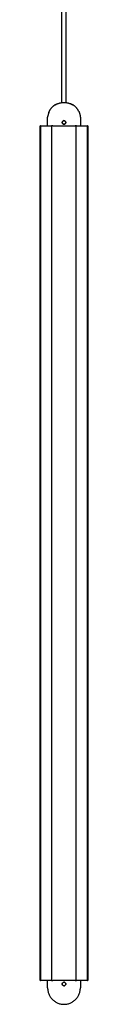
# Model space of a CAD drawing. Header units: millimetres. Extents: x -6420 to -5739, y 229 to 4320.
# Tile 1 of 9: x -6410 to -6376, y 229 to 920. Entities that reach past the tile are written whole.
import ezdxf

# ---------------------------------------------------------------- set-up
doc = ezdxf.new("R2010")
doc.units = ezdxf.units.MM
doc.layers.add('Make2D$Visible$Curvas', color=7, linetype='Continuous')

msp = doc.modelspace()

# ---------------------------------------------------------------- linework, layer by layer
at = {"layer": 'Make2D$Visible$Curvas', "color": 7, "lineweight": -3}
for points, degree in [([(-6394.15, 861.94), (-6394.15, 965.47)], 1), ([(-6391.35, 965.46), (-6391.35, 861.95)], 1), ([(-6386.33, 860.28), (-6386.3, 860.27), (-6386.28, 860.27), (-6386.28, 860.27)], 3), ([(-6386.28, 860.27), (-6386.28, 860.27), (-6386.28, 860.27), (-6386.28, 860.27)], 3), ([(-6404.22, 845.51), (-6404.22, 850.76)], 1), ([(-6381.22, 850.76), (-6381.22, 845.51)], 1), ([(-6409.54, 245.51), (-6409.54, 845.51)], 1), ([(-6409.29, 845.51), (-6409.29, 245.51)], 1), ([(-6409.29, 845.51), (-6408.88, 845.51)], 1), ([(-6401.38, 845.51), (-6401.38, 245.51)], 1), ([(-6400.63, 845.51), (-6400.22, 845.51)], 1), ([(-6392.72, 849.26), (-6392.88, 849.26), (-6393.05, 849.22), (-6393.2, 849.16)], 3), ([(-6393.2, 846.85), (-6393.19, 846.85), (-6393.19, 846.85), (-6393.19, 846.85)], 3), ([(-6392.72, 849.26), (-6392.88, 849.26), (-6393.04, 849.22), (-6393.19, 849.16)], 3), ([(-6393.19, 846.85), (-6393.07, 846.8), (-6392.93, 846.77), (-6392.8, 846.76)], 3), ([(-6392.8, 846.76), (-6392.77, 846.76), (-6392.74, 846.76), (-6392.72, 846.76)], 3), ([(-6392.24, 849.16), (-6392.39, 849.22), (-6392.55, 849.26), (-6392.72, 849.26)], 3), ([(-6392.72, 846.76), (-6392.55, 846.76), (-6392.39, 846.79), (-6392.24, 846.85)], 3), ([(-6392.72, 846.76), (-6392.58, 846.76), (-6392.45, 846.78), (-6392.32, 846.82)], 3), ([(-6392.24, 846.85), (-6392.09, 846.91), (-6391.95, 847.01), (-6391.84, 847.12)], 3), ([(-6392.24, 846.85), (-6392.09, 846.91), (-6391.95, 847.01), (-6391.84, 847.12)], 3), ([(-6391.56, 848.48), (-6391.63, 848.64), (-6391.72, 848.77), (-6391.83, 848.89)], 3), ([(-6391.53, 847.62), (-6391.49, 847.74), (-6391.47, 847.87), (-6391.47, 848)], 3), ([(-6385.22, 845.51), (-6384.81, 845.51)], 1), ([(-6384.06, 245.51), (-6384.06, 845.51)], 1), ([(-6376.56, 845.51), (-6376.15, 845.51)], 1), ([(-6376.15, 245.51), (-6376.15, 845.51)], 1), ([(-6375.9, 845.51), (-6375.9, 245.51)], 1), ([(-6408.88, 245.51), (-6409.29, 245.51)], 1), ([(-6404.22, 240.41), (-6404.22, 245.51)], 1), ([(-6400.22, 245.51), (-6400.63, 245.51)], 1), ([(-6393.87, 243.63), (-6393.94, 243.48), (-6393.97, 243.32), (-6393.97, 243.15)], 3), ([(-6393.6, 244.04), (-6393.72, 243.92), (-6393.81, 243.78), (-6393.87, 243.63)], 3), ([(-6393.62, 242.29), (-6393.7, 242.38), (-6393.78, 242.48), (-6393.83, 242.59)], 3), ([(-6393.19, 244.31), (-6393.04, 244.37), (-6392.88, 244.41), (-6392.72, 244.41)], 3), ([(-6392.72, 241.91), (-6392.88, 241.91), (-6393.04, 241.94), (-6393.19, 242)], 3), ([(-6392.72, 241.91), (-6392.58, 241.91), (-6392.45, 241.93), (-6392.32, 241.97)], 3), ([(-6392.24, 242), (-6392.09, 242.06), (-6391.95, 242.16), (-6391.83, 242.27)], 3), ([(-6384.81, 245.51), (-6385.22, 245.51)], 1), ([(-6381.22, 245.51), (-6381.22, 240.41)], 1), ([(-6376.15, 245.51), (-6376.56, 245.51)], 1)]:
    msp.add_open_spline(points, degree=degree, dxfattribs=at)
for points, weights in [([(-6403.4, 855.01), (-6402.1, 858.29), (-6399.17, 860.28)], [1, 0.955771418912, 1]), ([(-6399.16, 860.27), (-6399.17, 860.28), (-6399.17, 860.28)], [1, 0.999792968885, 1]), ([(-6397.3, 861.06), (-6392.72, 863.1), (-6388.14, 861.06)], [1, 0.913792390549, 1]), ([(-6386.27, 860.28), (-6386.27, 860.28), (-6386.28, 860.27)], [1, 0.999792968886, 1]), ([(-6382.47, 855.98), (-6383.82, 858.62), (-6386.27, 860.28)], [0.941748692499, 0.939744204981, 1]), ([(-6404.22, 850.76), (-6404.22, 851.64), (-6404.08, 852.51)], [1, 0.997084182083, 1]), ([(-6404.22, 850.76), (-6404.22, 850.76), (-6404.22, 850.76)], [0.999999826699, 0.99999991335, 1]), ([(-6382.47, 855.98), (-6381.22, 853.52), (-6381.22, 850.76)], [0.941748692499, 0.943624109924, 1]), ([(-6381.22, 850.76), (-6381.22, 850.76), (-6381.22, 850.76)], [1, 0.999999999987, 0.999999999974]), ([(-6409.29, 845.51), (-6409.54, 845.51), (-6409.54, 845.51)], [1, 0.866025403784, 1]), ([(-6408.88, 845.51), (-6401.38, 845.51), (-6401.38, 845.51)], [1, 0.866025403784, 1]), ([(-6400.22, 845.51), (-6392.72, 845.51), (-6385.22, 845.51)], [1, 0.866025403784, 1]), ([(-6384.06, 845.51), (-6384.06, 845.51), (-6376.56, 845.51)], [1, 0.866025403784, 1]), ([(-6375.9, 845.51), (-6375.9, 845.51), (-6376.15, 845.51)], [1, 0.866025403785, 1]), ([(-6409.54, 245.51), (-6409.54, 245.51), (-6409.29, 245.51)], [1, 0.866025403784, 1]), ([(-6401.38, 245.51), (-6401.38, 245.51), (-6408.88, 245.51)], [1, 0.866025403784, 1]), ([(-6385.22, 245.51), (-6392.72, 245.51), (-6400.22, 245.51)], [1, 0.866025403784, 1]), ([(-6376.56, 245.51), (-6384.06, 245.51), (-6384.06, 245.51)], [1, 0.866025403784, 1]), ([(-6376.15, 245.51), (-6375.9, 245.51), (-6375.9, 245.51)], [1, 0.866025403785, 1]), ([(-6404.22, 240.41), (-6404.22, 240.41), (-6404.22, 240.41)], [1, 0.999999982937, 0.999999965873]), ([(-6404.22, 240.41), (-6404.22, 228.91), (-6392.72, 228.91)], [1, 0.707106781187, 1]), ([(-6392.72, 228.91), (-6381.22, 228.91), (-6381.22, 240.41)], [1, 0.707106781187, 1]), ([(-6381.22, 240.41), (-6381.22, 240.41), (-6381.22, 240.41)], [1, 0.999999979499, 0.999999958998])]:
    msp.add_rational_spline(points, weights, degree=2, dxfattribs=at)
for points, knots in [([(-6397.3, 861.06), (-6397.53, 860.96), (-6397.75, 860.86), (-6398.19, 860.67), (-6398.38, 860.58), (-6398.65, 860.47), (-6398.73, 860.43), (-6398.87, 860.37), (-6398.93, 860.35), (-6399.04, 860.31), (-6399.08, 860.29), (-6399.14, 860.27), (-6399.15, 860.27), (-6399.16, 860.27)], [0, 0, 0, 0, 0.751676, 0.751676, 1.503353, 1.503353, 1.879191, 1.879191, 2.255029, 2.255029, 2.630868, 2.630868, 3.006706, 3.006706, 3.006706, 3.006706]), ([(-6399.16, 860.27), (-6399.15, 860.27), (-6399.14, 860.27), (-6399.11, 860.28), (-6399.11, 860.28), (-6399.11, 860.28)], [0, 0, 0, 0, 0.3755699, 0.3755699, 0.3770862, 0.3770862, 0.3770862, 0.3770862]), ([(-6398.99, 860.33), (-6398.88, 860.37), (-6398.74, 860.43), (-6398.56, 860.5), (-6398.56, 860.5), (-6398.56, 860.5)], [0.752665, 0.752665, 0.752665, 0.752665, 1.5022795, 1.5022795, 1.5022826, 1.5022826, 1.5022826, 1.5022826]), ([(-6398.56, 860.5), (-6398.47, 860.54), (-6398.38, 860.58), (-6398.22, 860.66), (-6398.15, 860.69), (-6398.08, 860.72)], [1.5039057, 1.5039057, 1.5039057, 1.5039057, 1.8778493, 1.8778493, 2.127069, 2.127069, 2.127069, 2.127069]), ([(-6397.7, 860.88), (-6397.68, 860.89), (-6397.66, 860.9), (-6397.53, 860.96), (-6397.41, 861.01), (-6397.3, 861.06)], [2.5592076, 2.5592076, 2.5592076, 2.5592076, 2.6289891, 2.6289891, 3.0045589, 3.0045589, 3.0045589, 3.0045589]), ([(-6388.14, 861.06), (-6387.91, 860.96), (-6387.68, 860.86), (-6387.47, 860.76), (-6387.47, 860.76), (-6387.47, 860.76)], [0, 0, 0, 0, 0.7516764, 0.7516764, 0.7516804, 0.7516804, 0.7516804, 0.7516804]), ([(-6386.28, 860.27), (-6386.28, 860.27), (-6386.3, 860.27), (-6386.35, 860.29), (-6386.4, 860.31), (-6386.55, 860.37), (-6386.7, 860.43), (-6386.96, 860.54), (-6387.05, 860.58), (-6387.25, 860.67), (-6387.36, 860.72), (-6387.57, 860.81), (-6387.68, 860.86), (-6387.91, 860.96), (-6388.02, 861.01), (-6388.14, 861.06)], [-2.985595, -2.985595, -2.985595, -2.985595, -2.628989, -2.628989, -2.253419, -2.253419, -1.502279, -1.502279, -1.12671, -1.12671, -0.75114, -0.75114, -0.37557, -0.37557, 0, 0, 0, 0]), ([(-6387.46, 860.76), (-6387.25, 860.67), (-6387.05, 860.58), (-6386.87, 860.5), (-6386.87, 860.5), (-6386.87, 860.5)], [0.7529905, 0.7529905, 0.7529905, 0.7529905, 1.5033529, 1.5033529, 1.5033538, 1.5033538, 1.5033538, 1.5033538]), ([(-6386.66, 860.41), (-6386.65, 860.41), (-6386.64, 860.4), (-6386.56, 860.37), (-6386.5, 860.35), (-6386.45, 860.33), (-6386.45, 860.33), (-6386.45, 860.33)], [1.8413632, 1.8413632, 1.8413632, 1.8413632, 1.8791911, 1.8791911, 2.2550293, 2.2550293, 2.2550324, 2.2550324, 2.2550324, 2.2550324]), ([(-6403.75, 853.76), (-6403.79, 853.6), (-6403.84, 853.43), (-6403.92, 853.14), (-6403.95, 853), (-6404.02, 852.76), (-6404.04, 852.67), (-6404.07, 852.57), (-6404.07, 852.55), (-6404.08, 852.51), (-6404.08, 852.51), (-6404.08, 852.51)], [0, 0, 0, 0, 0.502131, 0.502131, 1.004263, 1.004263, 1.506394, 1.506394, 1.75746, 1.75746, 2.008525, 2.008525, 2.008525, 2.008525]), ([(-6403.4, 855.01), (-6403.4, 855.01), (-6403.41, 854.97), (-6403.45, 854.84), (-6403.48, 854.75), (-6403.54, 854.51), (-6403.58, 854.38), (-6403.66, 854.08), (-6403.71, 853.92), (-6403.75, 853.76)], [-2.013024, -2.013024, -2.013024, -2.013024, -1.509768, -1.509768, -1.006512, -1.006512, -0.503256, -0.503256, 0, 0, 0, 0]), ([(-6393.83, 847.44), (-6393.85, 847.47), (-6393.86, 847.5), (-6393.93, 847.68), (-6393.97, 847.84), (-6393.97, 848.17), (-6393.94, 848.33), (-6393.81, 848.64), (-6393.72, 848.77), (-6393.49, 849), (-6393.35, 849.1), (-6393.05, 849.22), (-6392.88, 849.26), (-6392.72, 849.26)], [1.386424, 1.386424, 1.386424, 1.386424, 1.483179, 1.483179, 1.977572, 1.977572, 2.471965, 2.471965, 2.966358, 2.966358, 3.460751, 3.460751, 3.955144, 3.955144, 3.955144, 3.955144]), ([(-6393.87, 848.48), (-6393.93, 848.33), (-6393.97, 848.17), (-6393.97, 847.93), (-6393.96, 847.84), (-6393.93, 847.71), (-6393.92, 847.67), (-6393.91, 847.62)], [-2.4696261, -2.4696261, -2.4696261, -2.4696261, -1.9764767, -1.9764767, -1.7294171, -1.7294171, -1.5833029, -1.5833029, -1.5833029, -1.5833029]), ([(-6393.2, 849.16), (-6393.35, 849.1), (-6393.49, 849), (-6393.72, 848.78), (-6393.81, 848.64), (-6393.87, 848.49)], [-3.4555714, -3.4555714, -3.4555714, -3.4555714, -2.9647151, -2.9647151, -2.4734527, -2.4734527, -2.4734527, -2.4734527]), ([(-6393.87, 847.53), (-6393.81, 847.38), (-6393.72, 847.24), (-6393.48, 847.01), (-6393.35, 846.91), (-6393.2, 846.85), (-6393.2, 846.85), (-6393.2, 846.85)], [-1.4816611, -1.4816611, -1.4816611, -1.4816611, -0.9882384, -0.9882384, -0.4941192, -0.4941192, -0.4939076, -0.4939076, -0.4939076, -0.4939076]), ([(-6392.72, 846.76), (-6392.88, 846.76), (-6393.05, 846.79), (-6393.35, 846.91), (-6393.49, 847.01), (-6393.69, 847.21), (-6393.77, 847.32), (-6393.83, 847.44)], [-3.955144, -3.955144, -3.955144, -3.955144, -3.460751, -3.460751, -2.966358, -2.966358, -2.56872, -2.56872, -2.56872, -2.56872]), ([(-6392.72, 849.26), (-6392.55, 849.26), (-6392.39, 849.22), (-6392.09, 849.1), (-6391.95, 849.01), (-6391.72, 848.77), (-6391.63, 848.64), (-6391.5, 848.33), (-6391.47, 848.17), (-6391.47, 847.93), (-6391.48, 847.84), (-6391.51, 847.68), (-6391.53, 847.6), (-6391.63, 847.38), (-6391.72, 847.24), (-6391.93, 847.03), (-6392.03, 846.95), (-6392.15, 846.89)], [-3.950447, -3.950447, -3.950447, -3.950447, -3.456641, -3.456641, -2.962835, -2.962835, -2.469029, -2.469029, -1.975223, -1.975223, -1.728321, -1.728321, -1.481418, -1.481418, -0.987612, -0.987612, -0.59281, -0.59281, -0.59281, -0.59281]), ([(-6392.15, 846.89), (-6392.18, 846.88), (-6392.21, 846.86), (-6392.31, 846.82), (-6392.39, 846.8), (-6392.55, 846.76), (-6392.64, 846.76), (-6392.72, 846.76)], [3.3576374, 3.3576374, 3.3576374, 3.3576374, 3.4566411, 3.4566411, 3.703544, 3.703544, 3.9504469, 3.9504469, 3.9504469, 3.9504469]), ([(-6392.32, 849.19), (-6392.37, 849.21), (-6392.42, 849.22), (-6392.53, 849.24), (-6392.58, 849.25), (-6392.64, 849.25)], [3.5459655, 3.5459655, 3.5459655, 3.5459655, 3.703544, 3.703544, 3.8731745, 3.8731745, 3.8731745, 3.8731745]), ([(-6391.83, 848.89), (-6391.83, 848.89), (-6391.83, 848.89), (-6391.95, 849.01), (-6392.09, 849.1), (-6392.24, 849.16)], [2.9628341, 2.9628341, 2.9628341, 2.9628341, 2.9628352, 2.9628352, 3.4555596, 3.4555596, 3.4555596, 3.4555596]), ([(-6391.56, 848.49), (-6391.63, 848.64), (-6391.72, 848.77), (-6391.95, 849), (-6392.09, 849.1), (-6392.23, 849.16)], [-1.480536, -1.480536, -1.480536, -1.480536, -0.9888366, -0.9888366, -0.4980012, -0.4980012, -0.4980012, -0.4980012]), ([(-6391.82, 847.13), (-6391.71, 847.24), (-6391.62, 847.38), (-6391.5, 847.68), (-6391.47, 847.84), (-6391.47, 848)], [0.9997504, 0.9997504, 0.9997504, 0.9997504, 1.4814176, 1.4814176, 1.9658666, 1.9658666, 1.9658666, 1.9658666]), ([(-6391.82, 847.13), (-6391.77, 847.19), (-6391.72, 847.25), (-6391.65, 847.36), (-6391.62, 847.4), (-6391.6, 847.45)], [-2.9532888, -2.9532888, -2.9532888, -2.9532888, -2.7193007, -2.7193007, -2.555218, -2.555218, -2.555218, -2.555218]), ([(-6391.47, 848.02), (-6391.47, 848.18), (-6391.5, 848.34), (-6391.56, 848.48), (-6391.56, 848.48), (-6391.56, 848.48)], [-1.9671352, -1.9671352, -1.9671352, -1.9671352, -1.4832549, -1.4832549, -1.4832252, -1.4832252, -1.4832252, -1.4832252]), ([(-6391.47, 848.02), (-6391.47, 848.09), (-6391.48, 848.17), (-6391.5, 848.28), (-6391.5, 848.3), (-6391.51, 848.33)], [1.9854962, 1.9854962, 1.9854962, 1.9854962, 2.2221264, 2.2221264, 2.3064679, 2.3064679, 2.3064679, 2.3064679]), ([(-6392.72, 241.91), (-6392.88, 241.91), (-6393.05, 241.94), (-6393.35, 242.06), (-6393.49, 242.16), (-6393.72, 242.39), (-6393.81, 242.52), (-6393.93, 242.83), (-6393.97, 242.99), (-6393.97, 243.32), (-6393.94, 243.48), (-6393.81, 243.78), (-6393.72, 243.92), (-6393.49, 244.15), (-6393.35, 244.25), (-6393.05, 244.37), (-6392.88, 244.41), (-6392.72, 244.41)], [0, 0, 0, 0, 0.494393, 0.494393, 0.988786, 0.988786, 1.483179, 1.483179, 1.977572, 1.977572, 2.471965, 2.471965, 2.966358, 2.966358, 3.460751, 3.460751, 3.955144, 3.955144, 3.955144, 3.955144]), ([(-6393.87, 242.68), (-6393.87, 242.68), (-6393.87, 242.68), (-6393.93, 242.83), (-6393.97, 242.99), (-6393.97, 243.15)], [1.4828913, 1.4828913, 1.4828913, 1.4828913, 1.4832549, 1.4832549, 1.9715135, 1.9715135, 1.9715135, 1.9715135]), ([(-6393.87, 243.63), (-6393.87, 243.63), (-6393.87, 243.63), (-6393.84, 243.71), (-6393.8, 243.78), (-6393.73, 243.89), (-6393.69, 243.94), (-6393.66, 243.98)], [2.4714733, 2.4714733, 2.4714733, 2.4714733, 2.4720916, 2.4720916, 2.7193007, 2.7193007, 2.8809473, 2.8809473, 2.8809473, 2.8809473]), ([(-6393.87, 242.68), (-6393.87, 242.68), (-6393.87, 242.68), (-6393.84, 242.6), (-6393.8, 242.53), (-6393.73, 242.41), (-6393.69, 242.37), (-6393.65, 242.33)], [2.472089, 2.472089, 2.472089, 2.472089, 2.4720916, 2.4720916, 2.7193007, 2.7193007, 2.8867982, 2.8867982, 2.8867982, 2.8867982]), ([(-6392.32, 244.34), (-6392.37, 244.36), (-6392.42, 244.37), (-6392.55, 244.4), (-6392.64, 244.41), (-6392.72, 244.41)], [3.5459661, 3.5459661, 3.5459661, 3.5459661, 3.703544, 3.703544, 3.9504469, 3.9504469, 3.9504469, 3.9504469]), ([(-6392.72, 244.41), (-6392.55, 244.41), (-6392.39, 244.37), (-6392.09, 244.25), (-6391.95, 244.15), (-6391.72, 243.92), (-6391.63, 243.78), (-6391.5, 243.48), (-6391.47, 243.32), (-6391.47, 243.07), (-6391.48, 242.99), (-6391.51, 242.83), (-6391.53, 242.75), (-6391.63, 242.53), (-6391.72, 242.39), (-6391.95, 242.15), (-6392.09, 242.06), (-6392.31, 241.97), (-6392.39, 241.95), (-6392.55, 241.91), (-6392.64, 241.91), (-6392.72, 241.91)], [0, 0, 0, 0, 0.493806, 0.493806, 0.987612, 0.987612, 1.481418, 1.481418, 1.975223, 1.975223, 2.222126, 2.222126, 2.469029, 2.469029, 2.962835, 2.962835, 3.456641, 3.456641, 3.703544, 3.703544, 3.950447, 3.950447, 3.950447, 3.950447]), ([(-6391.83, 244.04), (-6391.83, 244.04), (-6391.83, 244.04), (-6391.95, 244.16), (-6392.09, 244.25), (-6392.24, 244.31)], [2.9628323, 2.9628323, 2.9628323, 2.9628323, 2.9628352, 2.9628352, 3.4561614, 3.4561614, 3.4561614, 3.4561614]), ([(-6391.47, 243.16), (-6391.47, 243.24), (-6391.48, 243.32), (-6391.51, 243.48), (-6391.53, 243.56), (-6391.63, 243.78), (-6391.72, 243.92), (-6391.83, 244.04)], [1.9854962, 1.9854962, 1.9854962, 1.9854962, 2.2221264, 2.2221264, 2.4690293, 2.4690293, 2.9627622, 2.9627622, 2.9627622, 2.9627622]), ([(-6391.83, 242.27), (-6391.72, 242.39), (-6391.63, 242.53), (-6391.5, 242.82), (-6391.47, 242.99), (-6391.47, 243.15)], [0.9876117, 0.9876117, 0.9876117, 0.9876117, 1.4814176, 1.4814176, 1.9658676, 1.9658676, 1.9658676, 1.9658676])]:
    msp.add_open_spline(points, degree=3, knots=knots, dxfattribs=at)
for points, weights in [([(-6400.63, 845.51), (-6400.88, 845.51), (-6401.13, 845.51), (-6401.38, 845.51), (-6401.38, 845.51)], [1, 0.866025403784, 1, 0.866025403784, 1]), ([(-6384.06, 845.51), (-6384.06, 845.51), (-6384.31, 845.51), (-6384.56, 845.51), (-6384.81, 845.51)], [1, 0.866025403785, 1, 0.866025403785, 1]), ([(-6401.38, 245.51), (-6401.38, 245.51), (-6401.13, 245.51), (-6400.88, 245.51), (-6400.63, 245.51)], [1, 0.866025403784, 1, 0.866025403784, 1]), ([(-6384.81, 245.51), (-6384.56, 245.51), (-6384.31, 245.51), (-6384.06, 245.51), (-6384.06, 245.51)], [1, 0.866025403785, 1, 0.866025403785, 1])]:
    msp.add_rational_spline(points, weights, degree=2, knots=[0, 0, 0, 0.523599, 0.523599, 1.047198, 1.047198, 1.047198], dxfattribs=at)

doc.saveas('drawing.dxf')
